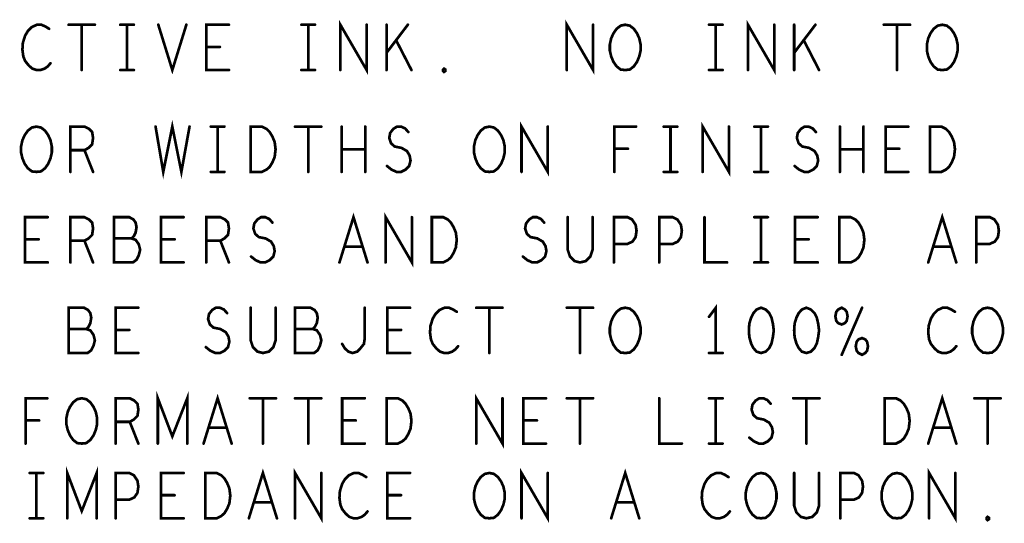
# Model space of a CAD drawing. Extents: x 28 to 61, y 24.9 to 46.
# Tile 79 of 96: x 50 to 52.2, y 38.4 to 39.6. Entities that reach past the tile are written whole.
import ezdxf

# ---------------------------------------------------------------- set-up
doc = ezdxf.new("R2010")
doc.units = 0
doc.layers.add('1', color=2, linetype='CONTINUOUS')

msp = doc.modelspace()

# ---------------------------------------------------------------- linework, layer by layer
at = {"layer": '1', "const_width": 0.006}
for points in [[(50.07, 39.536), (50.062, 39.541), (50.053, 39.545), (50.043, 39.545), (50.032, 39.54), (50.023, 39.531), (50.017, 39.521), (50.012, 39.505), (50.011, 39.49), (50.013, 39.475), (50.017, 39.465), (50.025, 39.455), (50.033, 39.448), (50.042, 39.445), (50.051, 39.445), (50.06, 39.448), (50.067, 39.453), (50.073, 39.46)], [(50.113, 39.545), (50.171, 39.545)], [(50.142, 39.545), (50.142, 39.445)], [(50.227, 39.545), (50.257, 39.545)], [(50.242, 39.545), (50.242, 39.445)], [(50.311, 39.545), (50.342, 39.445), (50.373, 39.545)], [(50.467, 39.445), (50.417, 39.445), (50.417, 39.545), (50.467, 39.545)], [(50.627, 39.545), (50.657, 39.545)], [(50.642, 39.545), (50.642, 39.445)], [(50.713, 39.445), (50.713, 39.545), (50.771, 39.445), (50.771, 39.545)], [(50.815, 39.445), (50.815, 39.545)], [(50.862, 39.545), (50.815, 39.483)], [(51.213, 39.445), (51.213, 39.545), (51.271, 39.445), (51.271, 39.545)], [(51.342, 39.445), (51.332, 39.446), (51.323, 39.453), (51.316, 39.463), (51.311, 39.475), (51.308, 39.488), (51.308, 39.501), (51.311, 39.515), (51.316, 39.526), (51.323, 39.536), (51.332, 39.543), (51.342, 39.545), (51.352, 39.543), (51.361, 39.536), (51.368, 39.526), (51.373, 39.515), (51.376, 39.501), (51.376, 39.488), (51.373, 39.475), (51.368, 39.463), (51.361, 39.453), (51.352, 39.446), (51.342, 39.445)], [(51.527, 39.545), (51.557, 39.545)], [(51.542, 39.545), (51.542, 39.445)], [(51.613, 39.445), (51.613, 39.545), (51.671, 39.445), (51.671, 39.545)], [(51.715, 39.445), (51.715, 39.545)], [(51.762, 39.545), (51.715, 39.483)], [(51.913, 39.545), (51.971, 39.545)], [(51.942, 39.545), (51.942, 39.445)], [(52.042, 39.445), (52.032, 39.446), (52.023, 39.453), (52.016, 39.463), (52.011, 39.475), (52.008, 39.488), (52.008, 39.501), (52.011, 39.515), (52.016, 39.526), (52.023, 39.536), (52.032, 39.543), (52.042, 39.545), (52.052, 39.543), (52.061, 39.536), (52.068, 39.526), (52.073, 39.515), (52.076, 39.501), (52.076, 39.488), (52.073, 39.475), (52.068, 39.463), (52.061, 39.453), (52.052, 39.446), (52.042, 39.445)], [(50.87, 39.445), (50.836, 39.511)], [(51.77, 39.445), (51.736, 39.511)], [(50.447, 39.496), (50.417, 39.496)], [(50.227, 39.445), (50.257, 39.445)], [(50.627, 39.445), (50.657, 39.445)], [(50.942, 39.441), (50.94, 39.443), (50.94, 39.446), (50.942, 39.448), (50.945, 39.446), (50.945, 39.443), (50.942, 39.441)], [(51.527, 39.445), (51.557, 39.445)], [(50.305, 39.32), (50.322, 39.22), (50.342, 39.32), (50.362, 39.22), (50.38, 39.32)], [(51.113, 39.22), (51.113, 39.32), (51.171, 39.22), (51.171, 39.32)], [(51.513, 39.22), (51.513, 39.32), (51.571, 39.22), (51.571, 39.32)], [(50.042, 39.22), (50.032, 39.221), (50.023, 39.228), (50.016, 39.238), (50.011, 39.25), (50.008, 39.263), (50.008, 39.276), (50.011, 39.29), (50.016, 39.301), (50.023, 39.311), (50.032, 39.318), (50.042, 39.32), (50.052, 39.318), (50.061, 39.311), (50.068, 39.301), (50.073, 39.29), (50.076, 39.276), (50.076, 39.263), (50.073, 39.25), (50.068, 39.238), (50.061, 39.228), (50.052, 39.221), (50.042, 39.22)], [(50.117, 39.22), (50.117, 39.32), (50.148, 39.32), (50.158, 39.315), (50.165, 39.308), (50.167, 39.295), (50.165, 39.281), (50.157, 39.273), (50.148, 39.268), (50.117, 39.268)], [(50.427, 39.32), (50.457, 39.32)], [(50.442, 39.32), (50.442, 39.22)], [(50.515, 39.22), (50.515, 39.32), (50.54, 39.32), (50.55, 39.315), (50.557, 39.308), (50.563, 39.298), (50.568, 39.286), (50.57, 39.27), (50.568, 39.253), (50.563, 39.241), (50.557, 39.231), (50.55, 39.225), (50.54, 39.22), (50.515, 39.22)], [(50.613, 39.32), (50.671, 39.32)], [(50.642, 39.32), (50.642, 39.22)], [(50.716, 39.22), (50.716, 39.32)], [(50.768, 39.32), (50.768, 39.22)], [(50.816, 39.233), (50.826, 39.225), (50.837, 39.22), (50.847, 39.22), (50.857, 39.225), (50.865, 39.233), (50.868, 39.245), (50.866, 39.256), (50.86, 39.266), (50.848, 39.273), (50.833, 39.276), (50.825, 39.283), (50.821, 39.295), (50.823, 39.306), (50.83, 39.315), (50.838, 39.32), (50.847, 39.32), (50.856, 39.316), (50.863, 39.308)], [(51.042, 39.22), (51.032, 39.221), (51.023, 39.228), (51.016, 39.238), (51.011, 39.25), (51.008, 39.263), (51.008, 39.276), (51.011, 39.29), (51.016, 39.301), (51.023, 39.311), (51.032, 39.318), (51.042, 39.32), (51.052, 39.318), (51.061, 39.311), (51.068, 39.301), (51.073, 39.29), (51.076, 39.276), (51.076, 39.263), (51.073, 39.25), (51.068, 39.238), (51.061, 39.228), (51.052, 39.221), (51.042, 39.22)], [(51.318, 39.22), (51.318, 39.32), (51.366, 39.32)], [(51.427, 39.32), (51.457, 39.32)], [(51.442, 39.32), (51.442, 39.22)], [(51.627, 39.32), (51.657, 39.32)], [(51.642, 39.32), (51.642, 39.22)], [(51.716, 39.233), (51.726, 39.225), (51.737, 39.22), (51.747, 39.22), (51.757, 39.225), (51.765, 39.233), (51.768, 39.245), (51.766, 39.256), (51.76, 39.266), (51.748, 39.273), (51.733, 39.276), (51.725, 39.283), (51.721, 39.295), (51.723, 39.306), (51.73, 39.315), (51.738, 39.32), (51.747, 39.32), (51.756, 39.316), (51.763, 39.308)], [(51.816, 39.22), (51.816, 39.32)], [(51.868, 39.32), (51.868, 39.22)], [(51.967, 39.22), (51.917, 39.22), (51.917, 39.32), (51.967, 39.32)], [(52.015, 39.22), (52.015, 39.32), (52.04, 39.32), (52.05, 39.315), (52.057, 39.308), (52.063, 39.298), (52.068, 39.286), (52.07, 39.27), (52.068, 39.253), (52.063, 39.241), (52.057, 39.231), (52.05, 39.225), (52.04, 39.22), (52.015, 39.22)], [(50.148, 39.268), (50.167, 39.22)], [(50.768, 39.27), (50.716, 39.27)], [(51.348, 39.271), (51.318, 39.271)], [(51.868, 39.27), (51.816, 39.27)], [(51.947, 39.271), (51.917, 39.271)], [(50.427, 39.22), (50.457, 39.22)], [(51.427, 39.22), (51.457, 39.22)], [(51.627, 39.22), (51.657, 39.22)], [(50.067, 39.02), (50.017, 39.02), (50.017, 39.12), (50.067, 39.12)], [(50.117, 39.02), (50.117, 39.12), (50.148, 39.12), (50.158, 39.115), (50.165, 39.108), (50.167, 39.095), (50.165, 39.081), (50.157, 39.073), (50.148, 39.068), (50.117, 39.068)], [(50.252, 39.073), (50.257, 39.078), (50.261, 39.086), (50.263, 39.098), (50.261, 39.108), (50.256, 39.115), (50.247, 39.12), (50.213, 39.12), (50.213, 39.02), (50.255, 39.02), (50.263, 39.026), (50.268, 39.036), (50.271, 39.048), (50.268, 39.06), (50.261, 39.07), (50.252, 39.073), (50.213, 39.073)], [(50.367, 39.02), (50.317, 39.02), (50.317, 39.12), (50.367, 39.12)], [(50.417, 39.02), (50.417, 39.12), (50.448, 39.12), (50.458, 39.115), (50.465, 39.108), (50.467, 39.095), (50.465, 39.081), (50.457, 39.073), (50.448, 39.068), (50.417, 39.068)], [(50.516, 39.033), (50.526, 39.025), (50.537, 39.02), (50.547, 39.02), (50.557, 39.025), (50.565, 39.033), (50.568, 39.045), (50.566, 39.056), (50.56, 39.066), (50.548, 39.073), (50.533, 39.076), (50.525, 39.083), (50.521, 39.095), (50.523, 39.106), (50.53, 39.115), (50.538, 39.12), (50.547, 39.12), (50.556, 39.116), (50.563, 39.108)], [(50.711, 39.02), (50.742, 39.12), (50.773, 39.02)], [(50.813, 39.02), (50.813, 39.12), (50.871, 39.02), (50.871, 39.12)], [(50.915, 39.02), (50.915, 39.12), (50.94, 39.12), (50.95, 39.115), (50.957, 39.108), (50.963, 39.098), (50.968, 39.086), (50.97, 39.07), (50.968, 39.053), (50.963, 39.041), (50.957, 39.031), (50.95, 39.025), (50.94, 39.02), (50.915, 39.02)], [(51.116, 39.033), (51.126, 39.025), (51.137, 39.02), (51.147, 39.02), (51.157, 39.025), (51.165, 39.033), (51.168, 39.045), (51.166, 39.056), (51.16, 39.066), (51.148, 39.073), (51.133, 39.076), (51.125, 39.083), (51.121, 39.095), (51.123, 39.106), (51.13, 39.115), (51.138, 39.12), (51.147, 39.12), (51.156, 39.116), (51.163, 39.108)], [(51.215, 39.12), (51.215, 39.048), (51.22, 39.033), (51.23, 39.023), (51.242, 39.02), (51.255, 39.023), (51.265, 39.033), (51.27, 39.048), (51.27, 39.12)], [(51.317, 39.02), (51.317, 39.12), (51.347, 39.12), (51.357, 39.115), (51.365, 39.103), (51.367, 39.09), (51.365, 39.076), (51.358, 39.066), (51.347, 39.061), (51.317, 39.061)], [(51.417, 39.02), (51.417, 39.12), (51.447, 39.12), (51.457, 39.115), (51.465, 39.103), (51.467, 39.09), (51.465, 39.076), (51.458, 39.066), (51.447, 39.061), (51.417, 39.061)], [(51.517, 39.12), (51.517, 39.02), (51.567, 39.02)], [(51.627, 39.12), (51.657, 39.12)], [(51.642, 39.12), (51.642, 39.02)], [(51.767, 39.02), (51.717, 39.02), (51.717, 39.12), (51.767, 39.12)], [(51.815, 39.02), (51.815, 39.12), (51.84, 39.12), (51.85, 39.115), (51.857, 39.108), (51.863, 39.098), (51.868, 39.086), (51.87, 39.07), (51.868, 39.053), (51.863, 39.041), (51.857, 39.031), (51.85, 39.025), (51.84, 39.02), (51.815, 39.02)], [(52.011, 39.02), (52.042, 39.12), (52.073, 39.02)], [(52.117, 39.02), (52.117, 39.12), (52.147, 39.12), (52.157, 39.115), (52.165, 39.103), (52.167, 39.09), (52.165, 39.076), (52.158, 39.066), (52.147, 39.061), (52.117, 39.061)], [(50.047, 39.071), (50.017, 39.071)], [(50.148, 39.068), (50.167, 39.02)], [(50.347, 39.071), (50.317, 39.071)], [(50.448, 39.068), (50.467, 39.02)], [(51.747, 39.071), (51.717, 39.071)], [(50.762, 39.055), (50.722, 39.055)], [(52.062, 39.055), (52.022, 39.055)], [(51.627, 39.02), (51.657, 39.02)], [(50.152, 38.873), (50.157, 38.878), (50.161, 38.886), (50.163, 38.898), (50.161, 38.908), (50.156, 38.915), (50.147, 38.92), (50.113, 38.92), (50.113, 38.82), (50.155, 38.82), (50.163, 38.826), (50.168, 38.836), (50.171, 38.848), (50.168, 38.86), (50.161, 38.87), (50.152, 38.873), (50.113, 38.873)], [(50.267, 38.82), (50.217, 38.82), (50.217, 38.92), (50.267, 38.92)], [(50.416, 38.833), (50.426, 38.825), (50.437, 38.82), (50.447, 38.82), (50.457, 38.825), (50.465, 38.833), (50.468, 38.845), (50.466, 38.856), (50.46, 38.866), (50.448, 38.873), (50.433, 38.876), (50.425, 38.883), (50.421, 38.895), (50.423, 38.906), (50.43, 38.915), (50.438, 38.92), (50.447, 38.92), (50.456, 38.916), (50.463, 38.908)], [(50.515, 38.92), (50.515, 38.848), (50.52, 38.833), (50.53, 38.823), (50.542, 38.82), (50.555, 38.823), (50.565, 38.833), (50.57, 38.848), (50.57, 38.92)], [(50.652, 38.873), (50.657, 38.878), (50.661, 38.886), (50.663, 38.898), (50.661, 38.908), (50.656, 38.915), (50.647, 38.92), (50.613, 38.92), (50.613, 38.82), (50.655, 38.82), (50.663, 38.826), (50.668, 38.836), (50.671, 38.848), (50.668, 38.86), (50.661, 38.87), (50.652, 38.873), (50.613, 38.873)], [(50.717, 38.84), (50.723, 38.83), (50.731, 38.823), (50.74, 38.82), (50.75, 38.823), (50.757, 38.83), (50.765, 38.84), (50.767, 38.853), (50.767, 38.92)], [(50.867, 38.82), (50.817, 38.82), (50.817, 38.92), (50.867, 38.92)], [(50.97, 38.911), (50.962, 38.916), (50.953, 38.92), (50.943, 38.92), (50.932, 38.915), (50.923, 38.906), (50.917, 38.896), (50.912, 38.88), (50.911, 38.865), (50.913, 38.85), (50.917, 38.84), (50.925, 38.83), (50.933, 38.823), (50.942, 38.82), (50.951, 38.82), (50.96, 38.823), (50.967, 38.828), (50.973, 38.835)], [(51.013, 38.92), (51.071, 38.92)], [(51.042, 38.92), (51.042, 38.82)], [(51.213, 38.92), (51.271, 38.92)], [(51.242, 38.92), (51.242, 38.82)], [(51.342, 38.82), (51.332, 38.821), (51.323, 38.828), (51.316, 38.838), (51.311, 38.85), (51.308, 38.863), (51.308, 38.876), (51.311, 38.89), (51.316, 38.901), (51.323, 38.911), (51.332, 38.918), (51.342, 38.92), (51.352, 38.918), (51.361, 38.911), (51.368, 38.901), (51.373, 38.89), (51.376, 38.876), (51.376, 38.863), (51.373, 38.85), (51.368, 38.838), (51.361, 38.828), (51.352, 38.821), (51.342, 38.82)], [(51.542, 38.82), (51.542, 38.92), (51.527, 38.9)], [(51.642, 38.92), (51.632, 38.916), (51.625, 38.908), (51.62, 38.898), (51.616, 38.885), (51.615, 38.87), (51.616, 38.855), (51.62, 38.841), (51.625, 38.831), (51.632, 38.823), (51.642, 38.82), (51.652, 38.823), (51.66, 38.831), (51.665, 38.841), (51.668, 38.855), (51.67, 38.87), (51.668, 38.885), (51.665, 38.898), (51.66, 38.908), (51.652, 38.916), (51.642, 38.92)], [(51.742, 38.92), (51.732, 38.916), (51.725, 38.908), (51.72, 38.898), (51.716, 38.885), (51.715, 38.87), (51.716, 38.855), (51.72, 38.841), (51.725, 38.831), (51.732, 38.823), (51.742, 38.82), (51.752, 38.823), (51.76, 38.831), (51.765, 38.841), (51.768, 38.855), (51.77, 38.87), (51.768, 38.885), (51.765, 38.898), (51.76, 38.908), (51.752, 38.916), (51.742, 38.92)], [(51.82, 38.92), (51.812, 38.916), (51.808, 38.911), (51.806, 38.901), (51.808, 38.891), (51.812, 38.886), (51.82, 38.883), (51.827, 38.886), (51.831, 38.891), (51.833, 38.901), (51.831, 38.911), (51.827, 38.916), (51.82, 38.92)], [(51.82, 38.816), (51.865, 38.92)], [(52.07, 38.911), (52.062, 38.916), (52.053, 38.92), (52.043, 38.92), (52.032, 38.915), (52.023, 38.906), (52.017, 38.896), (52.012, 38.88), (52.011, 38.865), (52.013, 38.85), (52.017, 38.84), (52.025, 38.83), (52.033, 38.823), (52.042, 38.82), (52.051, 38.82), (52.06, 38.823), (52.067, 38.828), (52.073, 38.835)], [(52.142, 38.82), (52.132, 38.821), (52.123, 38.828), (52.116, 38.838), (52.111, 38.85), (52.108, 38.863), (52.108, 38.876), (52.111, 38.89), (52.116, 38.901), (52.123, 38.911), (52.132, 38.918), (52.142, 38.92), (52.152, 38.918), (52.161, 38.911), (52.168, 38.901), (52.173, 38.89), (52.176, 38.876), (52.176, 38.863), (52.173, 38.85), (52.168, 38.838), (52.161, 38.828), (52.152, 38.821), (52.142, 38.82)], [(50.247, 38.871), (50.217, 38.871)], [(50.847, 38.871), (50.817, 38.871)], [(51.865, 38.853), (51.857, 38.85), (51.853, 38.845), (51.851, 38.835), (51.853, 38.825), (51.857, 38.82), (51.865, 38.816), (51.872, 38.82), (51.876, 38.825), (51.878, 38.835), (51.876, 38.845), (51.872, 38.85), (51.865, 38.853)], [(51.527, 38.82), (51.557, 38.82)], [(50.018, 38.62), (50.018, 38.72), (50.066, 38.72)], [(50.142, 38.62), (50.132, 38.621), (50.123, 38.628), (50.116, 38.638), (50.111, 38.65), (50.108, 38.663), (50.108, 38.676), (50.111, 38.69), (50.116, 38.701), (50.123, 38.711), (50.132, 38.718), (50.142, 38.72), (50.152, 38.718), (50.161, 38.711), (50.168, 38.701), (50.173, 38.69), (50.176, 38.676), (50.176, 38.663), (50.173, 38.65), (50.168, 38.638), (50.161, 38.628), (50.152, 38.621), (50.142, 38.62)], [(50.217, 38.62), (50.217, 38.72), (50.248, 38.72), (50.258, 38.715), (50.265, 38.708), (50.267, 38.695), (50.265, 38.681), (50.257, 38.673), (50.248, 38.668), (50.217, 38.668)], [(50.31, 38.62), (50.31, 38.72), (50.342, 38.636), (50.375, 38.72), (50.375, 38.62)], [(50.411, 38.62), (50.442, 38.72), (50.473, 38.62)], [(50.513, 38.72), (50.571, 38.72)], [(50.542, 38.72), (50.542, 38.62)], [(50.613, 38.72), (50.671, 38.72)], [(50.642, 38.72), (50.642, 38.62)], [(50.767, 38.62), (50.717, 38.62), (50.717, 38.72), (50.767, 38.72)], [(50.815, 38.62), (50.815, 38.72), (50.84, 38.72), (50.85, 38.715), (50.857, 38.708), (50.863, 38.698), (50.868, 38.686), (50.87, 38.67), (50.868, 38.653), (50.863, 38.641), (50.857, 38.631), (50.85, 38.625), (50.84, 38.62), (50.815, 38.62)], [(51.013, 38.62), (51.013, 38.72), (51.071, 38.62), (51.071, 38.72)], [(51.167, 38.62), (51.117, 38.62), (51.117, 38.72), (51.167, 38.72)], [(51.213, 38.72), (51.271, 38.72)], [(51.242, 38.72), (51.242, 38.62)], [(51.417, 38.72), (51.417, 38.62), (51.467, 38.62)], [(51.527, 38.72), (51.557, 38.72)], [(51.542, 38.72), (51.542, 38.62)], [(51.616, 38.633), (51.626, 38.625), (51.637, 38.62), (51.647, 38.62), (51.657, 38.625), (51.665, 38.633), (51.668, 38.645), (51.666, 38.656), (51.66, 38.666), (51.648, 38.673), (51.633, 38.676), (51.625, 38.683), (51.621, 38.695), (51.623, 38.706), (51.63, 38.715), (51.638, 38.72), (51.647, 38.72), (51.656, 38.716), (51.663, 38.708)], [(51.713, 38.72), (51.771, 38.72)], [(51.742, 38.72), (51.742, 38.62)], [(51.915, 38.62), (51.915, 38.72), (51.94, 38.72), (51.95, 38.715), (51.957, 38.708), (51.963, 38.698), (51.968, 38.686), (51.97, 38.67), (51.968, 38.653), (51.963, 38.641), (51.957, 38.631), (51.95, 38.625), (51.94, 38.62), (51.915, 38.62)], [(52.011, 38.62), (52.042, 38.72), (52.073, 38.62)], [(52.113, 38.72), (52.171, 38.72)], [(52.142, 38.72), (52.142, 38.62)], [(50.048, 38.671), (50.018, 38.671)], [(50.248, 38.668), (50.267, 38.62)], [(50.462, 38.655), (50.422, 38.655)], [(50.747, 38.671), (50.717, 38.671)], [(51.147, 38.671), (51.117, 38.671)], [(52.062, 38.655), (52.022, 38.655)], [(51.527, 38.62), (51.557, 38.62)], [(50.11, 38.455), (50.11, 38.555), (50.142, 38.471), (50.175, 38.555), (50.175, 38.455)], [(50.027, 38.555), (50.057, 38.555)], [(50.042, 38.555), (50.042, 38.455)], [(50.217, 38.455), (50.217, 38.555), (50.247, 38.555), (50.257, 38.55), (50.265, 38.538), (50.267, 38.525), (50.265, 38.511), (50.258, 38.501), (50.247, 38.496), (50.217, 38.496)], [(50.367, 38.455), (50.317, 38.455), (50.317, 38.555), (50.367, 38.555)], [(50.415, 38.455), (50.415, 38.555), (50.44, 38.555), (50.45, 38.55), (50.457, 38.543), (50.463, 38.533), (50.468, 38.521), (50.47, 38.505), (50.468, 38.488), (50.463, 38.476), (50.457, 38.466), (50.45, 38.46), (50.44, 38.455), (50.415, 38.455)], [(50.511, 38.455), (50.542, 38.555), (50.573, 38.455)], [(50.613, 38.455), (50.613, 38.555), (50.671, 38.455), (50.671, 38.555)], [(50.77, 38.546), (50.762, 38.551), (50.753, 38.555), (50.743, 38.555), (50.732, 38.55), (50.723, 38.541), (50.717, 38.531), (50.712, 38.515), (50.711, 38.5), (50.713, 38.485), (50.717, 38.475), (50.725, 38.465), (50.733, 38.458), (50.742, 38.455), (50.751, 38.455), (50.76, 38.458), (50.767, 38.463), (50.773, 38.47)], [(50.867, 38.455), (50.817, 38.455), (50.817, 38.555), (50.867, 38.555)], [(51.042, 38.455), (51.032, 38.456), (51.023, 38.463), (51.016, 38.473), (51.011, 38.485), (51.008, 38.498), (51.008, 38.511), (51.011, 38.525), (51.016, 38.536), (51.023, 38.546), (51.032, 38.553), (51.042, 38.555), (51.052, 38.553), (51.061, 38.546), (51.068, 38.536), (51.073, 38.525), (51.076, 38.511), (51.076, 38.498), (51.073, 38.485), (51.068, 38.473), (51.061, 38.463), (51.052, 38.456), (51.042, 38.455)], [(51.113, 38.455), (51.113, 38.555), (51.171, 38.455), (51.171, 38.555)], [(51.311, 38.455), (51.342, 38.555), (51.373, 38.455)], [(51.57, 38.546), (51.562, 38.551), (51.553, 38.555), (51.543, 38.555), (51.532, 38.55), (51.523, 38.541), (51.517, 38.531), (51.512, 38.515), (51.511, 38.5), (51.513, 38.485), (51.517, 38.475), (51.525, 38.465), (51.533, 38.458), (51.542, 38.455), (51.551, 38.455), (51.56, 38.458), (51.567, 38.463), (51.573, 38.47)], [(51.642, 38.455), (51.632, 38.456), (51.623, 38.463), (51.616, 38.473), (51.611, 38.485), (51.608, 38.498), (51.608, 38.511), (51.611, 38.525), (51.616, 38.536), (51.623, 38.546), (51.632, 38.553), (51.642, 38.555), (51.652, 38.553), (51.661, 38.546), (51.668, 38.536), (51.673, 38.525), (51.676, 38.511), (51.676, 38.498), (51.673, 38.485), (51.668, 38.473), (51.661, 38.463), (51.652, 38.456), (51.642, 38.455)], [(51.715, 38.555), (51.715, 38.483), (51.72, 38.468), (51.73, 38.458), (51.742, 38.455), (51.755, 38.458), (51.765, 38.468), (51.77, 38.483), (51.77, 38.555)], [(51.817, 38.455), (51.817, 38.555), (51.847, 38.555), (51.857, 38.55), (51.865, 38.538), (51.867, 38.525), (51.865, 38.511), (51.858, 38.501), (51.847, 38.496), (51.817, 38.496)], [(51.942, 38.455), (51.932, 38.456), (51.923, 38.463), (51.916, 38.473), (51.911, 38.485), (51.908, 38.498), (51.908, 38.511), (51.911, 38.525), (51.916, 38.536), (51.923, 38.546), (51.932, 38.553), (51.942, 38.555), (51.952, 38.553), (51.961, 38.546), (51.968, 38.536), (51.973, 38.525), (51.976, 38.511), (51.976, 38.498), (51.973, 38.485), (51.968, 38.473), (51.961, 38.463), (51.952, 38.456), (51.942, 38.455)], [(52.013, 38.455), (52.013, 38.555), (52.071, 38.455), (52.071, 38.555)], [(50.347, 38.506), (50.317, 38.506)], [(50.847, 38.506), (50.817, 38.506)], [(50.562, 38.49), (50.522, 38.49)], [(51.362, 38.49), (51.322, 38.49)], [(52.142, 38.451), (52.14, 38.453), (52.14, 38.456), (52.142, 38.458), (52.145, 38.456), (52.145, 38.453), (52.142, 38.451)], [(50.027, 38.455), (50.057, 38.455)]]:
    msp.add_lwpolyline(points, dxfattribs=at)
at = {"layer": '1', "const_width": 0.003}
for points in [[(50.1145, 39.545, 1), (50.1115, 39.545, 1)], [(50.1435, 39.545, 1), (50.1405, 39.545, 1)], [(50.1725, 39.545, 1), (50.1695, 39.545, 1)], [(50.2285, 39.545, 1), (50.2255, 39.545, 1)], [(50.2435, 39.545, 1), (50.2405, 39.545, 1)], [(50.2585, 39.545, 1), (50.2555, 39.545, 1)], [(50.3125, 39.545, 1), (50.3095, 39.545, 1)], [(50.3745, 39.545, 1), (50.3715, 39.545, 1)], [(50.4685, 39.545, 1), (50.4655, 39.545, 1)], [(50.6285, 39.545, 1), (50.6255, 39.545, 1)], [(50.6435, 39.545, 1), (50.6405, 39.545, 1)], [(50.6585, 39.545, 1), (50.6555, 39.545, 1)], [(50.7725, 39.545, 1), (50.7695, 39.545, 1)], [(50.8165, 39.545, 1), (50.8135, 39.545, 1)], [(50.8635, 39.545, 1), (50.8605, 39.545, 1)], [(51.2725, 39.545, 1), (51.2695, 39.545, 1)], [(51.5285, 39.545, 1), (51.5255, 39.545, 1)], [(51.5435, 39.545, 1), (51.5405, 39.545, 1)], [(51.5585, 39.545, 1), (51.5555, 39.545, 1)], [(51.6725, 39.545, 1), (51.6695, 39.545, 1)], [(51.7165, 39.545, 1), (51.7135, 39.545, 1)], [(51.7635, 39.545, 1), (51.7605, 39.545, 1)], [(51.9145, 39.545, 1), (51.9115, 39.545, 1)], [(51.9435, 39.545, 1), (51.9405, 39.545, 1)], [(51.9725, 39.545, 1), (51.9695, 39.545, 1)], [(50.0715, 39.536, 1), (50.0685, 39.536, 1)], [(50.8375, 39.511, 1), (50.8345, 39.511, 1)], [(51.7375, 39.511, 1), (51.7345, 39.511, 1)], [(50.4185, 39.496, 1), (50.4155, 39.496, 1)], [(50.4485, 39.496, 1), (50.4455, 39.496, 1)], [(50.8165, 39.483, 1), (50.8135, 39.483, 1)], [(51.7165, 39.483, 1), (51.7135, 39.483, 1)], [(50.0745, 39.46, 1), (50.0715, 39.46, 1)], [(50.1435, 39.445, 1), (50.1405, 39.445, 1)], [(50.2285, 39.445, 1), (50.2255, 39.445, 1)], [(50.2435, 39.445, 1), (50.2405, 39.445, 1)], [(50.2585, 39.445, 1), (50.2555, 39.445, 1)], [(50.4685, 39.445, 1), (50.4655, 39.445, 1)], [(50.6285, 39.445, 1), (50.6255, 39.445, 1)], [(50.6435, 39.445, 1), (50.6405, 39.445, 1)], [(50.6585, 39.445, 1), (50.6555, 39.445, 1)], [(50.7145, 39.445, 1), (50.7115, 39.445, 1)], [(50.8165, 39.445, 1), (50.8135, 39.445, 1)], [(50.8715, 39.445, 1), (50.8685, 39.445, 1)], [(50.9435, 39.441, 1), (50.9405, 39.441, 1)], [(50.9435, 39.441, 1), (50.9405, 39.441, 1)], [(51.2145, 39.445, 1), (51.2115, 39.445, 1)], [(51.3435, 39.445, 1), (51.3405, 39.445, 1)], [(51.3435, 39.445, 1), (51.3405, 39.445, 1)], [(51.5285, 39.445, 1), (51.5255, 39.445, 1)], [(51.5435, 39.445, 1), (51.5405, 39.445, 1)], [(51.5585, 39.445, 1), (51.5555, 39.445, 1)], [(51.6145, 39.445, 1), (51.6115, 39.445, 1)], [(51.7165, 39.445, 1), (51.7135, 39.445, 1)], [(51.7715, 39.445, 1), (51.7685, 39.445, 1)], [(51.9435, 39.445, 1), (51.9405, 39.445, 1)], [(52.0435, 39.445, 1), (52.0405, 39.445, 1)], [(52.0435, 39.445, 1), (52.0405, 39.445, 1)], [(50.3065, 39.32, 1), (50.3035, 39.32, 1)], [(50.3815, 39.32, 1), (50.3785, 39.32, 1)], [(50.4285, 39.32, 1), (50.4255, 39.32, 1)], [(50.4435, 39.32, 1), (50.4405, 39.32, 1)], [(50.4585, 39.32, 1), (50.4555, 39.32, 1)], [(50.6145, 39.32, 1), (50.6115, 39.32, 1)], [(50.6435, 39.32, 1), (50.6405, 39.32, 1)], [(50.6725, 39.32, 1), (50.6695, 39.32, 1)], [(50.7175, 39.32, 1), (50.7145, 39.32, 1)], [(50.7695, 39.32, 1), (50.7665, 39.32, 1)], [(50.8645, 39.308, 1), (50.8615, 39.308, 1)], [(51.1725, 39.32, 1), (51.1695, 39.32, 1)], [(51.3675, 39.32, 1), (51.3645, 39.32, 1)], [(51.4285, 39.32, 1), (51.4255, 39.32, 1)], [(51.4435, 39.32, 1), (51.4405, 39.32, 1)], [(51.4585, 39.32, 1), (51.4555, 39.32, 1)], [(51.5725, 39.32, 1), (51.5695, 39.32, 1)], [(51.6285, 39.32, 1), (51.6255, 39.32, 1)], [(51.6435, 39.32, 1), (51.6405, 39.32, 1)], [(51.6585, 39.32, 1), (51.6555, 39.32, 1)], [(51.7645, 39.308, 1), (51.7615, 39.308, 1)], [(51.8175, 39.32, 1), (51.8145, 39.32, 1)], [(51.8695, 39.32, 1), (51.8665, 39.32, 1)], [(51.9685, 39.32, 1), (51.9655, 39.32, 1)], [(50.1185, 39.268, 1), (50.1155, 39.268, 1)], [(50.1495, 39.268, 1), (50.1465, 39.268, 1)], [(50.7175, 39.27, 1), (50.7145, 39.27, 1)], [(50.7695, 39.27, 1), (50.7665, 39.27, 1)], [(51.3195, 39.271, 1), (51.3165, 39.271, 1)], [(51.3495, 39.271, 1), (51.3465, 39.271, 1)], [(51.8175, 39.27, 1), (51.8145, 39.27, 1)], [(51.8695, 39.27, 1), (51.8665, 39.27, 1)], [(51.9185, 39.271, 1), (51.9155, 39.271, 1)], [(51.9485, 39.271, 1), (51.9455, 39.271, 1)], [(50.0435, 39.22, 1), (50.0405, 39.22, 1)], [(50.0435, 39.22, 1), (50.0405, 39.22, 1)], [(50.1185, 39.22, 1), (50.1155, 39.22, 1)], [(50.1685, 39.22, 1), (50.1655, 39.22, 1)], [(50.4285, 39.22, 1), (50.4255, 39.22, 1)], [(50.4435, 39.22, 1), (50.4405, 39.22, 1)], [(50.4585, 39.22, 1), (50.4555, 39.22, 1)], [(50.5165, 39.22, 1), (50.5135, 39.22, 1)], [(50.5165, 39.22, 1), (50.5135, 39.22, 1)], [(50.6435, 39.22, 1), (50.6405, 39.22, 1)], [(50.7175, 39.22, 1), (50.7145, 39.22, 1)], [(50.7695, 39.22, 1), (50.7665, 39.22, 1)], [(50.8175, 39.233, 1), (50.8145, 39.233, 1)], [(51.0435, 39.22, 1), (51.0405, 39.22, 1)], [(51.0435, 39.22, 1), (51.0405, 39.22, 1)], [(51.1145, 39.22, 1), (51.1115, 39.22, 1)], [(51.3195, 39.22, 1), (51.3165, 39.22, 1)], [(51.4285, 39.22, 1), (51.4255, 39.22, 1)], [(51.4435, 39.22, 1), (51.4405, 39.22, 1)], [(51.4585, 39.22, 1), (51.4555, 39.22, 1)], [(51.5145, 39.22, 1), (51.5115, 39.22, 1)], [(51.6285, 39.22, 1), (51.6255, 39.22, 1)], [(51.6435, 39.22, 1), (51.6405, 39.22, 1)], [(51.6585, 39.22, 1), (51.6555, 39.22, 1)], [(51.7175, 39.233, 1), (51.7145, 39.233, 1)], [(51.8175, 39.22, 1), (51.8145, 39.22, 1)], [(51.8695, 39.22, 1), (51.8665, 39.22, 1)], [(51.9685, 39.22, 1), (51.9655, 39.22, 1)], [(52.0165, 39.22, 1), (52.0135, 39.22, 1)], [(52.0165, 39.22, 1), (52.0135, 39.22, 1)], [(50.0685, 39.12, 1), (50.0655, 39.12, 1)], [(50.3685, 39.12, 1), (50.3655, 39.12, 1)], [(50.5645, 39.108, 1), (50.5615, 39.108, 1)], [(50.8725, 39.12, 1), (50.8695, 39.12, 1)], [(51.1645, 39.108, 1), (51.1615, 39.108, 1)], [(51.2165, 39.12, 1), (51.2135, 39.12, 1)], [(51.2715, 39.12, 1), (51.2685, 39.12, 1)], [(51.5185, 39.12, 1), (51.5155, 39.12, 1)], [(51.6285, 39.12, 1), (51.6255, 39.12, 1)], [(51.6435, 39.12, 1), (51.6405, 39.12, 1)], [(51.6585, 39.12, 1), (51.6555, 39.12, 1)], [(51.7685, 39.12, 1), (51.7655, 39.12, 1)], [(50.0185, 39.071, 1), (50.0155, 39.071, 1)], [(50.0485, 39.071, 1), (50.0455, 39.071, 1)], [(50.1185, 39.068, 1), (50.1155, 39.068, 1)], [(50.1495, 39.068, 1), (50.1465, 39.068, 1)], [(50.2145, 39.073, 1), (50.2115, 39.073, 1)], [(50.2535, 39.073, 1), (50.2505, 39.073, 1)], [(50.3185, 39.071, 1), (50.3155, 39.071, 1)], [(50.3485, 39.071, 1), (50.3455, 39.071, 1)], [(50.4185, 39.068, 1), (50.4155, 39.068, 1)], [(50.4495, 39.068, 1), (50.4465, 39.068, 1)], [(51.7185, 39.071, 1), (51.7155, 39.071, 1)], [(51.7485, 39.071, 1), (51.7455, 39.071, 1)], [(50.7235, 39.055, 1), (50.7205, 39.055, 1)], [(50.7635, 39.055, 1), (50.7605, 39.055, 1)], [(51.3185, 39.061, 1), (51.3155, 39.061, 1)], [(51.4185, 39.061, 1), (51.4155, 39.061, 1)], [(52.0235, 39.055, 1), (52.0205, 39.055, 1)], [(52.0635, 39.055, 1), (52.0605, 39.055, 1)], [(52.1185, 39.061, 1), (52.1155, 39.061, 1)], [(50.5175, 39.033, 1), (50.5145, 39.033, 1)], [(51.1175, 39.033, 1), (51.1145, 39.033, 1)], [(50.0685, 39.02, 1), (50.0655, 39.02, 1)], [(50.1185, 39.02, 1), (50.1155, 39.02, 1)], [(50.1685, 39.02, 1), (50.1655, 39.02, 1)], [(50.3685, 39.02, 1), (50.3655, 39.02, 1)], [(50.4185, 39.02, 1), (50.4155, 39.02, 1)], [(50.4685, 39.02, 1), (50.4655, 39.02, 1)], [(50.7125, 39.02, 1), (50.7095, 39.02, 1)], [(50.7745, 39.02, 1), (50.7715, 39.02, 1)], [(50.8145, 39.02, 1), (50.8115, 39.02, 1)], [(50.9165, 39.02, 1), (50.9135, 39.02, 1)], [(50.9165, 39.02, 1), (50.9135, 39.02, 1)], [(51.3185, 39.02, 1), (51.3155, 39.02, 1)], [(51.4185, 39.02, 1), (51.4155, 39.02, 1)], [(51.5685, 39.02, 1), (51.5655, 39.02, 1)], [(51.6285, 39.02, 1), (51.6255, 39.02, 1)], [(51.6435, 39.02, 1), (51.6405, 39.02, 1)], [(51.6585, 39.02, 1), (51.6555, 39.02, 1)], [(51.7685, 39.02, 1), (51.7655, 39.02, 1)], [(51.8165, 39.02, 1), (51.8135, 39.02, 1)], [(51.8165, 39.02, 1), (51.8135, 39.02, 1)], [(52.0125, 39.02, 1), (52.0095, 39.02, 1)], [(52.0745, 39.02, 1), (52.0715, 39.02, 1)], [(52.1185, 39.02, 1), (52.1155, 39.02, 1)], [(50.2685, 38.92, 1), (50.2655, 38.92, 1)], [(50.5165, 38.92, 1), (50.5135, 38.92, 1)], [(50.5715, 38.92, 1), (50.5685, 38.92, 1)], [(50.7685, 38.92, 1), (50.7655, 38.92, 1)], [(50.8685, 38.92, 1), (50.8655, 38.92, 1)], [(51.0145, 38.92, 1), (51.0115, 38.92, 1)], [(51.0435, 38.92, 1), (51.0405, 38.92, 1)], [(51.0725, 38.92, 1), (51.0695, 38.92, 1)], [(51.2145, 38.92, 1), (51.2115, 38.92, 1)], [(51.2435, 38.92, 1), (51.2405, 38.92, 1)], [(51.2725, 38.92, 1), (51.2695, 38.92, 1)], [(51.6435, 38.92, 1), (51.6405, 38.92, 1)], [(51.6435, 38.92, 1), (51.6405, 38.92, 1)], [(51.7435, 38.92, 1), (51.7405, 38.92, 1)], [(51.7435, 38.92, 1), (51.7405, 38.92, 1)], [(51.8215, 38.92, 1), (51.8185, 38.92, 1)], [(51.8215, 38.92, 1), (51.8185, 38.92, 1)], [(51.8665, 38.92, 1), (51.8635, 38.92, 1)], [(50.4645, 38.908, 1), (50.4615, 38.908, 1)], [(50.9715, 38.911, 1), (50.9685, 38.911, 1)], [(51.5285, 38.9, 1), (51.5255, 38.9, 1)], [(52.0715, 38.911, 1), (52.0685, 38.911, 1)], [(50.1145, 38.873, 1), (50.1115, 38.873, 1)], [(50.1535, 38.873, 1), (50.1505, 38.873, 1)], [(50.2185, 38.871, 1), (50.2155, 38.871, 1)], [(50.2485, 38.871, 1), (50.2455, 38.871, 1)], [(50.6145, 38.873, 1), (50.6115, 38.873, 1)], [(50.6535, 38.873, 1), (50.6505, 38.873, 1)], [(50.8185, 38.871, 1), (50.8155, 38.871, 1)], [(50.8485, 38.871, 1), (50.8455, 38.871, 1)], [(51.8665, 38.853, 1), (51.8635, 38.853, 1)], [(51.8665, 38.853, 1), (51.8635, 38.853, 1)], [(50.4175, 38.833, 1), (50.4145, 38.833, 1)], [(50.7185, 38.84, 1), (50.7155, 38.84, 1)], [(50.9745, 38.835, 1), (50.9715, 38.835, 1)], [(52.0745, 38.835, 1), (52.0715, 38.835, 1)], [(50.2685, 38.82, 1), (50.2655, 38.82, 1)], [(50.8685, 38.82, 1), (50.8655, 38.82, 1)], [(51.0435, 38.82, 1), (51.0405, 38.82, 1)], [(51.2435, 38.82, 1), (51.2405, 38.82, 1)], [(51.3435, 38.82, 1), (51.3405, 38.82, 1)], [(51.3435, 38.82, 1), (51.3405, 38.82, 1)], [(51.5285, 38.82, 1), (51.5255, 38.82, 1)], [(51.5435, 38.82, 1), (51.5405, 38.82, 1)], [(51.5585, 38.82, 1), (51.5555, 38.82, 1)], [(51.8215, 38.816, 1), (51.8185, 38.816, 1)], [(52.1435, 38.82, 1), (52.1405, 38.82, 1)], [(52.1435, 38.82, 1), (52.1405, 38.82, 1)], [(50.0675, 38.72, 1), (50.0645, 38.72, 1)], [(50.5145, 38.72, 1), (50.5115, 38.72, 1)], [(50.5435, 38.72, 1), (50.5405, 38.72, 1)], [(50.5725, 38.72, 1), (50.5695, 38.72, 1)], [(50.6145, 38.72, 1), (50.6115, 38.72, 1)], [(50.6435, 38.72, 1), (50.6405, 38.72, 1)], [(50.6725, 38.72, 1), (50.6695, 38.72, 1)], [(50.7685, 38.72, 1), (50.7655, 38.72, 1)], [(51.0725, 38.72, 1), (51.0695, 38.72, 1)], [(51.1685, 38.72, 1), (51.1655, 38.72, 1)], [(51.2145, 38.72, 1), (51.2115, 38.72, 1)], [(51.2435, 38.72, 1), (51.2405, 38.72, 1)], [(51.2725, 38.72, 1), (51.2695, 38.72, 1)], [(51.4185, 38.72, 1), (51.4155, 38.72, 1)], [(51.5285, 38.72, 1), (51.5255, 38.72, 1)], [(51.5435, 38.72, 1), (51.5405, 38.72, 1)], [(51.5585, 38.72, 1), (51.5555, 38.72, 1)], [(51.7145, 38.72, 1), (51.7115, 38.72, 1)], [(51.7435, 38.72, 1), (51.7405, 38.72, 1)], [(51.7725, 38.72, 1), (51.7695, 38.72, 1)], [(52.1145, 38.72, 1), (52.1115, 38.72, 1)], [(52.1435, 38.72, 1), (52.1405, 38.72, 1)], [(52.1725, 38.72, 1), (52.1695, 38.72, 1)], [(51.6645, 38.708, 1), (51.6615, 38.708, 1)], [(50.0195, 38.671, 1), (50.0165, 38.671, 1)], [(50.0495, 38.671, 1), (50.0465, 38.671, 1)], [(50.2185, 38.668, 1), (50.2155, 38.668, 1)], [(50.2495, 38.668, 1), (50.2465, 38.668, 1)], [(50.4235, 38.655, 1), (50.4205, 38.655, 1)], [(50.4635, 38.655, 1), (50.4605, 38.655, 1)], [(50.7185, 38.671, 1), (50.7155, 38.671, 1)], [(50.7485, 38.671, 1), (50.7455, 38.671, 1)], [(51.1185, 38.671, 1), (51.1155, 38.671, 1)], [(51.1485, 38.671, 1), (51.1455, 38.671, 1)], [(52.0235, 38.655, 1), (52.0205, 38.655, 1)], [(52.0635, 38.655, 1), (52.0605, 38.655, 1)], [(51.6175, 38.633, 1), (51.6145, 38.633, 1)], [(50.0195, 38.62, 1), (50.0165, 38.62, 1)], [(50.1435, 38.62, 1), (50.1405, 38.62, 1)], [(50.1435, 38.62, 1), (50.1405, 38.62, 1)], [(50.2185, 38.62, 1), (50.2155, 38.62, 1)], [(50.2685, 38.62, 1), (50.2655, 38.62, 1)], [(50.3115, 38.62, 1), (50.3085, 38.62, 1)], [(50.3765, 38.62, 1), (50.3735, 38.62, 1)], [(50.4125, 38.62, 1), (50.4095, 38.62, 1)], [(50.4745, 38.62, 1), (50.4715, 38.62, 1)], [(50.5435, 38.62, 1), (50.5405, 38.62, 1)], [(50.6435, 38.62, 1), (50.6405, 38.62, 1)], [(50.7685, 38.62, 1), (50.7655, 38.62, 1)], [(50.8165, 38.62, 1), (50.8135, 38.62, 1)], [(50.8165, 38.62, 1), (50.8135, 38.62, 1)], [(51.0145, 38.62, 1), (51.0115, 38.62, 1)], [(51.1685, 38.62, 1), (51.1655, 38.62, 1)], [(51.2435, 38.62, 1), (51.2405, 38.62, 1)], [(51.4685, 38.62, 1), (51.4655, 38.62, 1)], [(51.5285, 38.62, 1), (51.5255, 38.62, 1)], [(51.5435, 38.62, 1), (51.5405, 38.62, 1)], [(51.5585, 38.62, 1), (51.5555, 38.62, 1)], [(51.7435, 38.62, 1), (51.7405, 38.62, 1)], [(51.9165, 38.62, 1), (51.9135, 38.62, 1)], [(51.9165, 38.62, 1), (51.9135, 38.62, 1)], [(52.0125, 38.62, 1), (52.0095, 38.62, 1)], [(52.0745, 38.62, 1), (52.0715, 38.62, 1)], [(52.1435, 38.62, 1), (52.1405, 38.62, 1)], [(50.0285, 38.555, 1), (50.0255, 38.555, 1)], [(50.0435, 38.555, 1), (50.0405, 38.555, 1)], [(50.0585, 38.555, 1), (50.0555, 38.555, 1)], [(50.3685, 38.555, 1), (50.3655, 38.555, 1)], [(50.6725, 38.555, 1), (50.6695, 38.555, 1)], [(50.7715, 38.546, 1), (50.7685, 38.546, 1)], [(50.8685, 38.555, 1), (50.8655, 38.555, 1)], [(51.1725, 38.555, 1), (51.1695, 38.555, 1)], [(51.5715, 38.546, 1), (51.5685, 38.546, 1)], [(51.7165, 38.555, 1), (51.7135, 38.555, 1)], [(51.7715, 38.555, 1), (51.7685, 38.555, 1)], [(52.0725, 38.555, 1), (52.0695, 38.555, 1)], [(50.3185, 38.506, 1), (50.3155, 38.506, 1)], [(50.3485, 38.506, 1), (50.3455, 38.506, 1)], [(50.8185, 38.506, 1), (50.8155, 38.506, 1)], [(50.8485, 38.506, 1), (50.8455, 38.506, 1)], [(50.2185, 38.496, 1), (50.2155, 38.496, 1)], [(50.5235, 38.49, 1), (50.5205, 38.49, 1)], [(50.5635, 38.49, 1), (50.5605, 38.49, 1)], [(51.3235, 38.49, 1), (51.3205, 38.49, 1)], [(51.3635, 38.49, 1), (51.3605, 38.49, 1)], [(51.8185, 38.496, 1), (51.8155, 38.496, 1)], [(50.7745, 38.47, 1), (50.7715, 38.47, 1)], [(51.5745, 38.47, 1), (51.5715, 38.47, 1)], [(50.0285, 38.455, 1), (50.0255, 38.455, 1)], [(50.0435, 38.455, 1), (50.0405, 38.455, 1)], [(50.0585, 38.455, 1), (50.0555, 38.455, 1)], [(50.1115, 38.455, 1), (50.1085, 38.455, 1)], [(50.1765, 38.455, 1), (50.1735, 38.455, 1)], [(50.2185, 38.455, 1), (50.2155, 38.455, 1)], [(50.3685, 38.455, 1), (50.3655, 38.455, 1)], [(50.4165, 38.455, 1), (50.4135, 38.455, 1)], [(50.4165, 38.455, 1), (50.4135, 38.455, 1)], [(50.5125, 38.455, 1), (50.5095, 38.455, 1)], [(50.5745, 38.455, 1), (50.5715, 38.455, 1)], [(50.6145, 38.455, 1), (50.6115, 38.455, 1)], [(50.8685, 38.455, 1), (50.8655, 38.455, 1)], [(51.0435, 38.455, 1), (51.0405, 38.455, 1)], [(51.0435, 38.455, 1), (51.0405, 38.455, 1)], [(51.1145, 38.455, 1), (51.1115, 38.455, 1)], [(51.3125, 38.455, 1), (51.3095, 38.455, 1)], [(51.3745, 38.455, 1), (51.3715, 38.455, 1)], [(51.6435, 38.455, 1), (51.6405, 38.455, 1)], [(51.6435, 38.455, 1), (51.6405, 38.455, 1)], [(51.8185, 38.455, 1), (51.8155, 38.455, 1)], [(51.9435, 38.455, 1), (51.9405, 38.455, 1)], [(51.9435, 38.455, 1), (51.9405, 38.455, 1)], [(52.0145, 38.455, 1), (52.0115, 38.455, 1)], [(52.1435, 38.451, 1), (52.1405, 38.451, 1)], [(52.1435, 38.451, 1), (52.1405, 38.451, 1)]]:
    msp.add_lwpolyline(points, format="xyb", close=True, dxfattribs=at)

doc.saveas('drawing.dxf')
